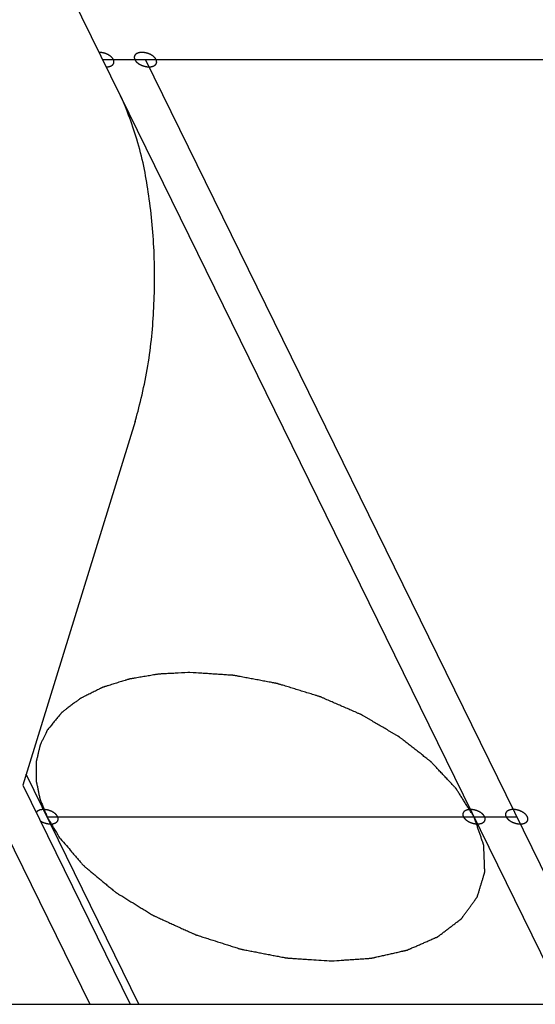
# Model space of a CAD drawing. Header units: millimetres. Extents: x -78 to 141, y 20 to 129.
# Tile 81 of 114: x 102.05 to 105.56, y 73.49 to 80.19. Entities that reach past the tile are written whole.
import ezdxf

# ---------------------------------------------------------------- set-up
doc = ezdxf.new("R2010")
doc.units = ezdxf.units.MM
doc.header["$LTSCALE"] = 16.335
doc.layers.get('0').update_dxf_attribs({"linetype": 'CONTINUOUS'})
doc.layers.add('02___PRT_ALL_AXES', color=7, linetype='CONTINUOUS')

msp = doc.modelspace()

# ---------------------------------------------------------------- linework, layer by layer
at = {"color": 7, "linetype": 'Continuous'}
for p, q in [((102.7334, 79.6727), (101.2899, 82.6143)), ((102.6131, 79.9179), (106.9258, 79.9179)), ((105.9829, 73.6431), (102.9037, 79.9179)), ((105.7652, 73.4945), (102.7334, 79.6727)), ((102.8328, 77.4565), (102.0691, 74.9853)), ((100.6526, 77.3091), (102.5245, 73.4945)), ((102.8594, 73.4945), (102.0918, 75.0588)), ((102.2335, 74.77), (105.4299, 74.77)), ((101.0422, 73.4945), (107.4349, 73.4945))]:
    msp.add_line(p, q, dxfattribs=at)
for points, knots in [([(102.6858, 79.9179), (102.6857, 79.9179), (102.683, 79.9222), (102.6815, 79.9246), (102.6805, 79.9262), (102.6798, 79.9275), (102.6786, 79.9285), (102.6772, 79.9301), (102.6754, 79.9319), (102.6736, 79.9339), (102.6722, 79.9354), (102.6711, 79.9366), (102.6698, 79.9376), (102.668, 79.939), (102.6657, 79.9408), (102.6635, 79.9425), (102.6617, 79.9439), (102.6603, 79.9451), (102.6587, 79.9459), (102.6566, 79.9472), (102.6539, 79.9487), (102.6512, 79.9503), (102.6491, 79.9516), (102.6475, 79.9526), (102.6457, 79.9533), (102.6434, 79.9543), (102.6405, 79.9555), (102.6376, 79.9568), (102.6353, 79.9578), (102.6336, 79.9587), (102.6317, 79.9591), (102.6293, 79.9599), (102.6262, 79.9608), (102.6231, 79.9618), (102.6207, 79.9625), (102.6189, 79.9632), (102.617, 79.9634), (102.6145, 79.9639), (102.6114, 79.9645), (102.6083, 79.9651), (102.6058, 79.9655), (102.6039, 79.966), (102.6021, 79.966), (102.5995, 79.9662), (102.5958, 79.9664), (102.5892, 79.9669), (102.5891, 79.9669)], [0, 0, 0, 0, 0.00178862, 0.00268292, 0.00313008, 0.00357723, 0.00407486, 0.0045725, 0.00556776, 0.00656303, 0.00706066, 0.0075583, 0.00810164, 0.00864499, 0.00973169, 0.01081838, 0.01136173, 0.01190508, 0.01249491, 0.01308474, 0.0142644, 0.01544405, 0.01603388, 0.01662371, 0.01722604, 0.01782837, 0.01903302, 0.02023767, 0.02084, 0.02144232, 0.02205221, 0.0226621, 0.02388189, 0.02510167, 0.02571156, 0.02632145, 0.02692335, 0.02752524, 0.02872902, 0.0299328, 0.03053469, 0.03113658, 0.03172556, 0.03231453, 0.03349248, 0.03584838, 0.03584838, 0.03584838, 0.03584838]), ([(102.9764, 79.9179), (102.9763, 79.9179), (102.9736, 79.9222), (102.9721, 79.9246), (102.971, 79.9262), (102.9703, 79.9275), (102.9692, 79.9285), (102.9678, 79.9301), (102.966, 79.9319), (102.9642, 79.9339), (102.9628, 79.9354), (102.9617, 79.9366), (102.9603, 79.9376), (102.9586, 79.939), (102.9563, 79.9408), (102.9541, 79.9425), (102.9522, 79.9439), (102.9509, 79.9451), (102.9493, 79.9459), (102.9472, 79.9472), (102.9445, 79.9487), (102.9418, 79.9503), (102.9397, 79.9516), (102.9381, 79.9526), (102.9363, 79.9533), (102.934, 79.9543), (102.9311, 79.9555), (102.9282, 79.9568), (102.9259, 79.9578), (102.9241, 79.9587), (102.9223, 79.9591), (102.9198, 79.9599), (102.9168, 79.9608), (102.9137, 79.9618), (102.9113, 79.9625), (102.9094, 79.9632), (102.9075, 79.9634), (102.9051, 79.9639), (102.902, 79.9645), (102.8988, 79.9651), (102.8964, 79.9655), (102.8945, 79.966), (102.8926, 79.966), (102.8902, 79.9662), (102.8871, 79.9664), (102.884, 79.9666), (102.8815, 79.9667), (102.8797, 79.9669), (102.8779, 79.9667), (102.8757, 79.9666), (102.8728, 79.9664), (102.87, 79.9662), (102.8677, 79.966), (102.866, 79.966), (102.8645, 79.9656), (102.8624, 79.9651), (102.8599, 79.9646), (102.8573, 79.964), (102.8553, 79.9635), (102.8538, 79.9633), (102.8525, 79.9626), (102.8508, 79.9619), (102.8486, 79.9609), (102.8465, 79.96), (102.8448, 79.9592), (102.8435, 79.9588), (102.8425, 79.9579), (102.8411, 79.9569), (102.8394, 79.9556), (102.8377, 79.9543), (102.8364, 79.9533), (102.8353, 79.9526), (102.8347, 79.9516), (102.8338, 79.9504), (102.8327, 79.9488), (102.8315, 79.9473), (102.8307, 79.946), (102.8299, 79.9452), (102.8297, 79.9441), (102.8292, 79.9427), (102.8287, 79.9409), (102.8281, 79.9392), (102.8277, 79.9377), (102.8273, 79.9367), (102.8275, 79.9355), (102.8275, 79.934), (102.8276, 79.9321), (102.8276, 79.9302), (102.8277, 79.9287), (102.8277, 79.9275), (102.8282, 79.9263), (102.8287, 79.9247), (102.8296, 79.9222), (102.831, 79.9179), (102.8311, 79.9179)], [0, 0, 0, 0, 0.00178862, 0.00268292, 0.00313008, 0.00357723, 0.00407486, 0.0045725, 0.00556776, 0.00656303, 0.00706066, 0.0075583, 0.00810164, 0.00864499, 0.00973169, 0.01081838, 0.01136173, 0.01190508, 0.01249491, 0.01308474, 0.0142644, 0.01544405, 0.01603388, 0.01662371, 0.01722604, 0.01782837, 0.01903302, 0.02023767, 0.02084, 0.02144232, 0.02205221, 0.0226621, 0.02388189, 0.02510167, 0.02571156, 0.02632145, 0.02692335, 0.02752524, 0.02872902, 0.0299328, 0.03053469, 0.03113658, 0.03172556, 0.03231453, 0.03349248, 0.03467043, 0.03525941, 0.03584838, 0.03639056, 0.03693274, 0.03801709, 0.03910144, 0.03964362, 0.0401858, 0.04068205, 0.0411783, 0.0421708, 0.04316329, 0.04365954, 0.04415579, 0.04460152, 0.04504725, 0.04593871, 0.04683018, 0.04727591, 0.04772164, 0.04812629, 0.04853094, 0.04934024, 0.05014954, 0.05055419, 0.05095884, 0.05132092, 0.05168301, 0.05240718, 0.05313135, 0.05349343, 0.05385552, 0.05420471, 0.0545539, 0.05525228, 0.05595067, 0.05629986, 0.05664905, 0.05701186, 0.05737466, 0.05810028, 0.0588259, 0.0591887, 0.05955151, 0.0599574, 0.0603633, 0.06117508, 0.06279866, 0.06279866, 0.06279866, 0.06279866]), ([(102.6372, 79.8688), (102.6373, 79.8688), (102.6434, 79.8693), (102.6468, 79.8695), (102.6491, 79.8697), (102.6508, 79.8697), (102.6524, 79.8701), (102.6544, 79.8706), (102.6569, 79.8711), (102.6595, 79.8717), (102.6615, 79.8722), (102.663, 79.8724), (102.6643, 79.8731), (102.6661, 79.8738), (102.6682, 79.8748), (102.6704, 79.8757), (102.6721, 79.8765), (102.6734, 79.8769), (102.6744, 79.8778), (102.6758, 79.8788), (102.6774, 79.8801), (102.6792, 79.8814), (102.6805, 79.8824), (102.6816, 79.8831), (102.6822, 79.8841), (102.6831, 79.8853), (102.6842, 79.8869), (102.6853, 79.8884), (102.6862, 79.8897), (102.687, 79.8905), (102.6872, 79.8916), (102.6876, 79.893), (102.6882, 79.8948), (102.6887, 79.8965), (102.6891, 79.898), (102.6896, 79.899), (102.6894, 79.9002), (102.6894, 79.9017), (102.6893, 79.9036), (102.6892, 79.9055), (102.6891, 79.907), (102.6892, 79.9082), (102.6887, 79.9094), (102.6881, 79.911), (102.6873, 79.9134), (102.6858, 79.9178), (102.6858, 79.9179)], [0, 0, 0, 0, 0.00216871, 0.00325306, 0.00379524, 0.00433741, 0.00483366, 0.00532991, 0.00632241, 0.00731491, 0.00781116, 0.00830741, 0.00875314, 0.00919887, 0.01009033, 0.01098179, 0.01142752, 0.01187325, 0.0122779, 0.01268255, 0.01349185, 0.01430115, 0.0147058, 0.01511046, 0.01547254, 0.01583463, 0.0165588, 0.01728297, 0.01764505, 0.01800714, 0.01835633, 0.01870552, 0.0194039, 0.02010228, 0.02045148, 0.02080067, 0.02116347, 0.02152628, 0.0222519, 0.02297751, 0.02334032, 0.02370313, 0.02410902, 0.02451492, 0.0253267, 0.02695027, 0.02695027, 0.02695027, 0.02695027]), ([(102.8311, 79.9179), (102.8311, 79.9178), (102.8338, 79.9135), (102.8353, 79.9111), (102.8364, 79.9095), (102.8371, 79.9082), (102.8382, 79.9072), (102.8396, 79.9056), (102.8414, 79.9038), (102.8432, 79.9018), (102.8447, 79.9003), (102.8457, 79.8991), (102.8471, 79.8981), (102.8489, 79.8967), (102.8511, 79.8949), (102.8534, 79.8932), (102.8552, 79.8918), (102.8565, 79.8906), (102.8581, 79.8898), (102.8603, 79.8885), (102.8629, 79.887), (102.8656, 79.8854), (102.8678, 79.8841), (102.8693, 79.8831), (102.8711, 79.8824), (102.8734, 79.8814), (102.8763, 79.8802), (102.8792, 79.8789), (102.8816, 79.8779), (102.8833, 79.877), (102.8851, 79.8766), (102.8876, 79.8758), (102.8907, 79.8749), (102.8937, 79.8739), (102.8962, 79.8732), (102.898, 79.8725), (102.8999, 79.8723), (102.9024, 79.8718), (102.9055, 79.8712), (102.9086, 79.8706), (102.9111, 79.8702), (102.9129, 79.8697), (102.9148, 79.8697), (102.9173, 79.8695), (102.9204, 79.8693), (102.9234, 79.8691), (102.9259, 79.869), (102.9277, 79.8688), (102.9295, 79.869), (102.9318, 79.8691), (102.9346, 79.8693), (102.9374, 79.8695), (102.9397, 79.8697), (102.9414, 79.8697), (102.9429, 79.8701), (102.945, 79.8706), (102.9475, 79.8711), (102.9501, 79.8717), (102.9521, 79.8722), (102.9536, 79.8724), (102.9549, 79.8731), (102.9567, 79.8738), (102.9588, 79.8748), (102.961, 79.8757), (102.9627, 79.8765), (102.964, 79.8769), (102.965, 79.8778), (102.9663, 79.8788), (102.968, 79.8801), (102.9697, 79.8814), (102.9711, 79.8824), (102.9721, 79.8831), (102.9727, 79.8841), (102.9737, 79.8853), (102.9748, 79.8869), (102.9759, 79.8884), (102.9768, 79.8897), (102.9776, 79.8905), (102.9778, 79.8916), (102.9782, 79.893), (102.9787, 79.8948), (102.9793, 79.8965), (102.9797, 79.898), (102.9801, 79.899), (102.98, 79.9002), (102.9799, 79.9017), (102.9798, 79.9036), (102.9798, 79.9055), (102.9797, 79.907), (102.9798, 79.9082), (102.9792, 79.9094), (102.9787, 79.911), (102.9779, 79.9135), (102.9764, 79.9178), (102.9764, 79.9179)], [0, 0, 0, 0, 0.00178862, 0.00268292, 0.00313008, 0.00357723, 0.00407486, 0.0045725, 0.00556776, 0.00656303, 0.00706066, 0.0075583, 0.00810164, 0.00864499, 0.00973169, 0.01081838, 0.01136173, 0.01190508, 0.01249491, 0.01308474, 0.0142644, 0.01544405, 0.01603388, 0.01662371, 0.01722604, 0.01782837, 0.01903302, 0.02023767, 0.02084, 0.02144232, 0.02205221, 0.0226621, 0.02388189, 0.02510167, 0.02571156, 0.02632145, 0.02692335, 0.02752524, 0.02872902, 0.0299328, 0.03053469, 0.03113658, 0.03172556, 0.03231453, 0.03349248, 0.03467043, 0.03525941, 0.03584838, 0.03639056, 0.03693274, 0.03801709, 0.03910144, 0.03964362, 0.0401858, 0.04068205, 0.0411783, 0.0421708, 0.04316329, 0.04365954, 0.04415579, 0.04460152, 0.04504725, 0.04593871, 0.04683018, 0.04727591, 0.04772164, 0.04812629, 0.04853094, 0.04934024, 0.05014954, 0.05055419, 0.05095884, 0.05132092, 0.05168301, 0.05240718, 0.05313135, 0.05349343, 0.05385552, 0.05420471, 0.0545539, 0.05525228, 0.05595067, 0.05629986, 0.05664905, 0.05701186, 0.05737466, 0.05810028, 0.0588259, 0.0591887, 0.05955151, 0.0599574, 0.0603633, 0.06117508, 0.06279865, 0.06279865, 0.06279865, 0.06279865]), ([(102.8328, 77.4565), (102.8583, 77.5392), (102.9295, 77.8371), (102.9646, 78.2053), (102.9698, 78.6143), (102.9293, 79.0113), (102.8646, 79.3475), (102.7667, 79.605), (102.7334, 79.6727)], [0, 0, 0, 0, 0.1149688, 0.2412535, 0.3717649, 0.4989786, 0.6157081, 0.7159372, 0.7159372, 0.7159372, 0.7159372]), ([(103.2052, 75.7505), (103.1946, 75.75), (103.1353, 75.7469), (103.093, 75.7447), (103.0662, 75.7433), (103.0464, 75.7423), (103.0298, 75.7414), (103.0166, 75.7407), (103.0083, 75.7403), (103.0017, 75.74), (102.9975, 75.7397), (102.9942, 75.7396), (102.991, 75.7392), (102.9856, 75.7382), (102.9777, 75.7369), (102.9652, 75.7348), (102.9495, 75.7321), (102.9244, 75.7279), (102.8931, 75.7226), (102.8617, 75.7173), (102.8398, 75.7136), (102.8273, 75.7115), (102.8179, 75.7099), (102.8085, 75.7083), (102.8014, 75.7071), (102.7967, 75.7063), (102.7944, 75.706), (102.7921, 75.7055), (102.7893, 75.7046), (102.7858, 75.7035), (102.7802, 75.7017), (102.7731, 75.6996), (102.7619, 75.6961), (102.7479, 75.6917), (102.7311, 75.6865), (102.7142, 75.6812), (102.6974, 75.676), (102.6806, 75.6708), (102.6637, 75.6655), (102.6497, 75.6612), (102.6385, 75.6577), (102.6315, 75.6555), (102.6258, 75.6537), (102.6216, 75.6524), (102.6181, 75.6513), (102.6153, 75.6504), (102.6132, 75.6499), (102.6114, 75.6489), (102.609, 75.6477), (102.606, 75.6462), (102.6024, 75.6444), (102.5975, 75.642), (102.5915, 75.639), (102.5819, 75.6342), (102.5698, 75.6283), (102.5554, 75.6211), (102.5409, 75.6139), (102.5264, 75.6067), (102.512, 75.5995), (102.4975, 75.5924), (102.4854, 75.5864), (102.4758, 75.5816), (102.4698, 75.5786), (102.4649, 75.5762), (102.4619, 75.5747), (102.4598, 75.5737), (102.4587, 75.5731), (102.4577, 75.5723), (102.4565, 75.5714), (102.4535, 75.5691), (102.4491, 75.5658), (102.4432, 75.5613), (102.4374, 75.5568), (102.4295, 75.5508), (102.4158, 75.5404), (102.3962, 75.5255), (102.3766, 75.5105), (102.3629, 75.5001), (102.3551, 75.4941), (102.3492, 75.4897), (102.3433, 75.4852), (102.3389, 75.4818), (102.336, 75.4796), (102.3347, 75.4786), (102.3337, 75.4779), (102.3329, 75.4771), (102.3317, 75.4755), (102.3298, 75.4732), (102.3268, 75.4696), (102.3231, 75.4652), (102.3171, 75.458), (102.3097, 75.449), (102.3008, 75.4383), (102.2887, 75.4237), (102.27, 75.4011), (102.2416, 75.3669), (102.2382, 75.3628)], [0, 0, 0, 0, 0.0252156, 0.0378234, 0.0441273, 0.0504312, 0.0567351, 0.059887, 0.063039, 0.0646149, 0.0661909, 0.0669789, 0.0677442, 0.0692556, 0.0722784, 0.0753012, 0.0813467, 0.0873923, 0.0994834, 0.1115745, 0.1176201, 0.1206429, 0.1236657, 0.1266884, 0.1297112, 0.1304669, 0.1312226, 0.1319578, 0.1326564, 0.1340535, 0.1354506, 0.1382448, 0.1410391, 0.1466275, 0.152216, 0.1578044, 0.1633929, 0.1689813, 0.1745698, 0.1801583, 0.1829525, 0.1857467, 0.1871438, 0.1885409, 0.1899381, 0.1906366, 0.1913352, 0.1919751, 0.1926149, 0.1938947, 0.1951744, 0.1964542, 0.1990137, 0.2015732, 0.2066922, 0.2118112, 0.2169303, 0.2220493, 0.2271683, 0.2322873, 0.2374063, 0.2399659, 0.2425254, 0.2438051, 0.2450849, 0.2457247, 0.2460344, 0.2463272, 0.2469127, 0.2474982, 0.2498402, 0.2521822, 0.2545242, 0.2568662, 0.2615502, 0.2709182, 0.2802862, 0.2849702, 0.2873122, 0.2896542, 0.2919962, 0.2943382, 0.2949237, 0.2955092, 0.295802, 0.2960827, 0.2966371, 0.2977459, 0.2988548, 0.3010725, 0.3032901, 0.3077255, 0.3121608, 0.3165961, 0.3254668, 0.3432082, 0.3432082, 0.3432082, 0.3432082]), ([(104.1676, 73.7895), (104.1992, 73.7916), (104.2225, 73.7932), (104.2704, 73.7965), (104.304, 73.7988), (104.3326, 73.8007), (104.3553, 73.8023), (104.3724, 73.8035), (104.3895, 73.8046), (104.4037, 73.8056), (104.415, 73.8064), (104.4236, 73.807), (104.4307, 73.8075), (104.4357, 73.8078), (104.4385, 73.808), (104.4406, 73.808), (104.4426, 73.8086), (104.4451, 73.8091), (104.4496, 73.8102), (104.4559, 73.8116), (104.4635, 73.8133), (104.4737, 73.8156), (104.4865, 73.8185), (104.5017, 73.822), (104.517, 73.8254), (104.5374, 73.83), (104.5628, 73.8358), (104.5883, 73.8416), (104.6086, 73.8462), (104.6239, 73.8496), (104.6391, 73.8531), (104.6519, 73.856), (104.6621, 73.8583), (104.6684, 73.8597), (104.6735, 73.8609), (104.6773, 73.8617), (104.6805, 73.8624), (104.683, 73.863), (104.6849, 73.8633), (104.6866, 73.8642), (104.6887, 73.8651), (104.6914, 73.8663), (104.6946, 73.8677), (104.6989, 73.8695), (104.7043, 73.8719), (104.7129, 73.8756), (104.7236, 73.8803), (104.7365, 73.8859), (104.7494, 73.8915), (104.7666, 73.899), (104.7881, 73.9084), (104.8096, 73.9177), (104.8268, 73.9252), (104.8397, 73.9308), (104.8526, 73.9364), (104.8633, 73.9411), (104.8719, 73.9449), (104.8773, 73.9472), (104.8816, 73.9491), (104.8848, 73.9505), (104.8875, 73.9517), (104.8894, 73.9525), (104.8904, 73.953), (104.8912, 73.9532), (104.8919, 73.9538), (104.8927, 73.9544), (104.8942, 73.9555), (104.8963, 73.9571), (104.8989, 73.9591), (104.9023, 73.9616), (104.9065, 73.9649), (104.9133, 73.97), (104.9218, 73.9764), (104.9319, 73.9841), (104.9421, 73.9918), (104.9557, 74.0021), (104.9726, 74.015), (104.9896, 74.0278), (105.0032, 74.0381), (105.0133, 74.0458), (105.0235, 74.0535), (105.032, 74.0599), (105.0388, 74.0651), (105.043, 74.0683), (105.0464, 74.0709), (105.0489, 74.0728), (105.0511, 74.0744), (105.0526, 74.0755), (105.0534, 74.0762), (105.0541, 74.0766), (105.0544, 74.0772), (105.055, 74.078), (105.056, 74.0794), (105.0574, 74.0813), (105.0591, 74.0836), (105.0613, 74.0867), (105.0641, 74.0905), (105.0686, 74.0967), (105.0742, 74.1044), (105.0809, 74.1136), (105.0876, 74.1229), (105.0965, 74.1352), (105.1077, 74.1506), (105.1189, 74.166), (105.1279, 74.1783), (105.1346, 74.1876), (105.1413, 74.1968), (105.1469, 74.2045), (105.1514, 74.2107), (105.1542, 74.2145), (105.1564, 74.2176), (105.1581, 74.2199), (105.1595, 74.2218), (105.1605, 74.2232), (105.161, 74.224), (105.1615, 74.2245), (105.1616, 74.2252), (105.1619, 74.2261), (105.1624, 74.2276), (105.163, 74.2298), (105.1638, 74.2324), (105.1649, 74.2359), (105.1662, 74.2403), (105.1684, 74.2474), (105.1711, 74.2562), (105.1743, 74.2667), (105.1775, 74.2772), (105.1817, 74.2913), (105.1871, 74.3089), (105.1924, 74.3264), (105.1967, 74.3405), (105.1999, 74.351), (105.2031, 74.3616), (105.2057, 74.3703), (105.2079, 74.3774), (105.2092, 74.3818), (105.2103, 74.3853), (105.2111, 74.3879), (105.2117, 74.3901), (105.2122, 74.3916), (105.2125, 74.3925), (105.2127, 74.3932), (105.2126, 74.3939), (105.2126, 74.3949), (105.2125, 74.3965), (105.2125, 74.3989), (105.2124, 74.4018), (105.2122, 74.4056), (105.212, 74.4103), (105.2117, 74.418), (105.2114, 74.4275), (105.211, 74.4389), (105.2105, 74.4504), (105.2099, 74.4656), (105.2092, 74.4847), (105.2085, 74.5038), (105.2079, 74.519), (105.2075, 74.5304), (105.2071, 74.5419), (105.2067, 74.5514), (105.2064, 74.559), (105.2062, 74.5638), (105.2061, 74.5676), (105.206, 74.5705), (105.2059, 74.5729), (105.2058, 74.5745), (105.2058, 74.5755), (105.2058, 74.5762), (105.2055, 74.5769), (105.2052, 74.578), (105.2046, 74.5797), (105.2037, 74.5822), (105.2027, 74.5853), (105.2013, 74.5893), (105.1995, 74.5944), (105.1968, 74.6024), (105.1933, 74.6125), (105.1892, 74.6246), (105.185, 74.6368), (105.1795, 74.6529), (105.1726, 74.6731), (105.1656, 74.6933), (105.1601, 74.7094), (105.1559, 74.7215), (105.1518, 74.7337), (105.1483, 74.7438), (105.1456, 74.7518), (105.1438, 74.7569), (105.1424, 74.7609), (105.1414, 74.7639), (105.1405, 74.7665), (105.1399, 74.7682), (105.1396, 74.7692), (105.1394, 74.7701), (105.1388, 74.7707), (105.1382, 74.7717), (105.1371, 74.7735), (105.1355, 74.776), (105.1337, 74.7789), (105.1311, 74.7829), (105.128, 74.7879), (105.1229, 74.7958), (105.1166, 74.8057), (105.109, 74.8176), (105.1015, 74.8295), (105.0914, 74.8454), (105.0788, 74.8652), (105.0661, 74.8851), (105.0561, 74.9009), (105.0485, 74.9128), (105.0409, 74.9247), (105.0346, 74.9347), (105.0296, 74.9426), (105.0264, 74.9476), (105.0239, 74.9515), (105.022, 74.9545), (105.0204, 74.957), (105.0191, 74.959), (105.0182, 74.9606), (105.0168, 74.9619), (105.0151, 74.9638), (105.0128, 74.9662), (105.0101, 74.969), (105.0066, 74.9729), (105.0021, 74.9776), (104.9949, 74.9853), (104.986, 74.9948), (104.9752, 75.0063), (104.9645, 75.0177), (104.9502, 75.033), (104.9323, 75.0521), (104.9108, 75.075), (104.8929, 75.094), (104.8786, 75.1093), (104.8696, 75.1188), (104.8624, 75.1265), (104.8571, 75.1322), (104.8526, 75.137), (104.8495, 75.1403), (104.8477, 75.1422), (104.8464, 75.1438), (104.8446, 75.145), (104.8424, 75.1467), (104.8385, 75.1498), (104.8328, 75.1542), (104.8261, 75.1595), (104.8171, 75.1665), (104.8058, 75.1753), (104.7923, 75.1859), (104.7788, 75.1965), (104.7608, 75.2105), (104.7383, 75.2281), (104.7113, 75.2493), (104.6888, 75.2669), (104.6708, 75.2809), (104.6596, 75.2897), (104.6506, 75.2968), (104.6438, 75.3021), (104.6382, 75.3065), (104.6342, 75.3096), (104.632, 75.3113), (104.6303, 75.3127), (104.6283, 75.3138), (104.6256, 75.3154), (104.6209, 75.3181), (104.6143, 75.322), (104.6062, 75.3268), (104.5955, 75.333), (104.5822, 75.3409), (104.5608, 75.3534), (104.534, 75.3691), (104.5019, 75.388), (104.4698, 75.4068), (104.4431, 75.4225), (104.4217, 75.4351), (104.4083, 75.4429), (104.3976, 75.4492), (104.3896, 75.4539), (104.3829, 75.4578), (104.3782, 75.4606), (104.3755, 75.4622), (104.3736, 75.4634), (104.3714, 75.4643), (104.3685, 75.4656), (104.3634, 75.4678), (104.3561, 75.4709), (104.3474, 75.4747), (104.3358, 75.4798), (104.3213, 75.4861), (104.2981, 75.4962), (104.269, 75.5089), (104.2342, 75.5241), (104.1993, 75.5393), (104.1703, 75.5519), (104.1471, 75.562), (104.1326, 75.5684), (104.1209, 75.5734), (104.1122, 75.5772), (104.105, 75.5804), (104.0999, 75.5826), (104.097, 75.5838), (104.0948, 75.5849), (104.0925, 75.5855), (104.0895, 75.5865), (104.0841, 75.5881), (104.0764, 75.5905), (104.0672, 75.5933), (104.055, 75.5971), (104.0396, 75.6018), (104.0151, 75.6093), (103.9845, 75.6187), (103.9477, 75.63), (103.9109, 75.6413), (103.8802, 75.6508), (103.8557, 75.6583), (103.8404, 75.663), (103.8281, 75.6668), (103.8189, 75.6696), (103.8113, 75.6719), (103.8059, 75.6736), (103.8028, 75.6745), (103.8006, 75.6753), (103.7982, 75.6757), (103.7951, 75.6763), (103.7896, 75.6773), (103.7819, 75.6787), (103.7725, 75.6805), (103.7601, 75.6828), (103.7445, 75.6857), (103.7197, 75.6904), (103.6886, 75.6962), (103.6512, 75.7032), (103.6139, 75.7102), (103.5828, 75.716), (103.5579, 75.7207), (103.5424, 75.7236), (103.5299, 75.726), (103.5206, 75.7277), (103.5128, 75.7292), (103.5074, 75.7302), (103.5042, 75.7307), (103.5019, 75.7313), (103.4996, 75.7313), (103.4965, 75.7316), (103.4911, 75.7319), (103.4834, 75.7324), (103.4741, 75.733), (103.4617, 75.7338), (103.4463, 75.7348), (103.4216, 75.7364), (103.3907, 75.7385), (103.3534, 75.7409), (103.317, 75.7433), (103.2642, 75.7467), (103.2425, 75.7481), (103.2052, 75.7505)], [0, 0, 0, 0, 0.021687, 0.032531, 0.043374, 0.054218, 0.059639, 0.065061, 0.070483, 0.075905, 0.078616, 0.081327, 0.084037, 0.085393, 0.086071, 0.086748, 0.087369, 0.087989, 0.08923, 0.091711, 0.094192, 0.096673, 0.101636, 0.106598, 0.111561, 0.116523, 0.126448, 0.136373, 0.141336, 0.146298, 0.151261, 0.156223, 0.158704, 0.161186, 0.162426, 0.163667, 0.164908, 0.165528, 0.166148, 0.166705, 0.167263, 0.168377, 0.169491, 0.170606, 0.172834, 0.175063, 0.17952, 0.183977, 0.188435, 0.192892, 0.201807, 0.210721, 0.215179, 0.219636, 0.224093, 0.22855, 0.230779, 0.233008, 0.234122, 0.235236, 0.236351, 0.236908, 0.237186, 0.237465, 0.237718, 0.237971, 0.238477, 0.239488, 0.2405, 0.241512, 0.243535, 0.245558, 0.249605, 0.253651, 0.257698, 0.261744, 0.269837, 0.27793, 0.281977, 0.286023, 0.29007, 0.294116, 0.296139, 0.298163, 0.299174, 0.300186, 0.301197, 0.301703, 0.301956, 0.302209, 0.302435, 0.302662, 0.303114, 0.30402, 0.304925, 0.30583, 0.30764, 0.309451, 0.313072, 0.316693, 0.320313, 0.323934, 0.331176, 0.338418, 0.342038, 0.345659, 0.34928, 0.352901, 0.354711, 0.356522, 0.357427, 0.358332, 0.359238, 0.35969, 0.359916, 0.360143, 0.360361, 0.360579, 0.361016, 0.361889, 0.362762, 0.363635, 0.365381, 0.367127, 0.370618, 0.37411, 0.377602, 0.381094, 0.388078, 0.395062, 0.398554, 0.402046, 0.405538, 0.40903, 0.410775, 0.412521, 0.413394, 0.414267, 0.41514, 0.415577, 0.415795, 0.416013, 0.41624, 0.416467, 0.41692, 0.417827, 0.418734, 0.419641, 0.421455, 0.423269, 0.426898, 0.430526, 0.434154, 0.437782, 0.445038, 0.452294, 0.455922, 0.45955, 0.463178, 0.466806, 0.46862, 0.470435, 0.471342, 0.472249, 0.473156, 0.473609, 0.473836, 0.474063, 0.474316, 0.47457, 0.475077, 0.476092, 0.477107, 0.478122, 0.480151, 0.48218, 0.486239, 0.490298, 0.494357, 0.498416, 0.506534, 0.514652, 0.518711, 0.52277, 0.526829, 0.530888, 0.532917, 0.534947, 0.535961, 0.536976, 0.537991, 0.538498, 0.538752, 0.539005, 0.539285, 0.539564, 0.540123, 0.541241, 0.542359, 0.543477, 0.545713, 0.547949, 0.55242, 0.556892, 0.561363, 0.565835, 0.574778, 0.583721, 0.588192, 0.592664, 0.597135, 0.601607, 0.603843, 0.606079, 0.607196, 0.608314, 0.609432, 0.609991, 0.61055, 0.611172, 0.611794, 0.613038, 0.614282, 0.615526, 0.618015, 0.620503, 0.625479, 0.630455, 0.635432, 0.640408, 0.650361, 0.660313, 0.670266, 0.675242, 0.680219, 0.682707, 0.685195, 0.687683, 0.688927, 0.689549, 0.690171, 0.690851, 0.69153, 0.692888, 0.695605, 0.698322, 0.701038, 0.706472, 0.711905, 0.717339, 0.722772, 0.733639, 0.744506, 0.755373, 0.760807, 0.76624, 0.768957, 0.771674, 0.77439, 0.775749, 0.776428, 0.777107, 0.777844, 0.778582, 0.780056, 0.783005, 0.785954, 0.788904, 0.794802, 0.8007, 0.812497, 0.824293, 0.83609, 0.847887, 0.853785, 0.859683, 0.862632, 0.865581, 0.868531, 0.870005, 0.870742, 0.87148, 0.872233, 0.872986, 0.874491, 0.877503, 0.880515, 0.883526, 0.889549, 0.895573, 0.907619, 0.919666, 0.931712, 0.943759, 0.949782, 0.955805, 0.958817, 0.961829, 0.96484, 0.966346, 0.967099, 0.967852, 0.968614, 0.969377, 0.970901, 0.973951, 0.977, 0.98005, 0.986149, 0.992248, 1.004445, 1.016643, 1.028841, 1.041039, 1.047138, 1.053237, 1.056286, 1.059336, 1.062385, 1.06391, 1.064672, 1.065435, 1.066187, 1.066939, 1.068444, 1.071453, 1.074463, 1.077472, 1.083491, 1.08951, 1.101548, 1.113586, 1.125624, 1.137661, 1.14368, 1.149699, 1.152709, 1.155718, 1.158728, 1.160232, 1.160985, 1.161737, 1.162473, 1.16321, 1.164682, 1.167627, 1.170572, 1.173517, 1.179406, 1.185296, 1.197076, 1.208855, 1.220635, 1.232414, 1.255973, 1.255973, 1.255973, 1.255973]), ([(102.2382, 75.3628), (102.2368, 75.3599), (102.2209, 75.3275), (102.2109, 75.307), (102.2043, 75.2935), (102.1994, 75.2837), (102.1954, 75.2754), (102.1922, 75.2688), (102.1902, 75.2647), (102.1885, 75.2614), (102.1875, 75.2594), (102.1867, 75.2577), (102.1862, 75.2559), (102.1855, 75.2527), (102.1844, 75.2482), (102.1827, 75.2409), (102.1806, 75.2318), (102.1772, 75.2172), (102.173, 75.1989), (102.1687, 75.1806), (102.1653, 75.166), (102.1632, 75.1569), (102.1615, 75.1496), (102.1605, 75.145), (102.1597, 75.1419), (102.1594, 75.14), (102.1594, 75.1381), (102.1594, 75.1357), (102.1594, 75.1318), (102.1594, 75.127), (102.1594, 75.1193), (102.1593, 75.1097), (102.1593, 75.0981), (102.1593, 75.0865), (102.1593, 75.075), (102.1592, 75.0634), (102.1592, 75.0519), (102.1592, 75.0422), (102.1592, 75.0345), (102.1592, 75.0287), (102.1592, 75.0239), (102.1591, 75.0205), (102.1592, 75.0186), (102.1591, 75.0171), (102.1595, 75.0157), (102.1599, 75.0137), (102.1606, 75.0102), (102.1616, 75.0052), (102.1629, 74.9992), (102.1645, 74.9912), (102.1666, 74.9813), (102.1691, 74.9693), (102.1716, 74.9573), (102.1741, 74.9454), (102.1766, 74.9334), (102.1791, 74.9214), (102.1811, 74.9114), (102.1828, 74.9035), (102.1838, 74.8985), (102.1847, 74.8945), (102.1852, 74.892), (102.1856, 74.89), (102.1863, 74.888), (102.1878, 74.8844), (102.1898, 74.8794), (102.1932, 74.8713), (102.1973, 74.8611), (102.2039, 74.8449), (102.2122, 74.8246), (102.2204, 74.8043), (102.2262, 74.7901), (102.2295, 74.782), (102.232, 74.776), (102.2345, 74.7699), (102.2364, 74.7653), (102.2376, 74.7623), (102.2382, 74.7607), (102.2389, 74.7592), (102.2402, 74.7571), (102.2418, 74.7545), (102.2443, 74.7504), (102.2475, 74.7452), (102.2525, 74.7369), (102.2588, 74.7265), (102.2664, 74.7141), (102.2766, 74.6972), (102.2925, 74.6711), (102.3164, 74.6317), (102.3194, 74.6268)], [0, 0, 0, 0, 0.0139689, 0.0209534, 0.0244456, 0.0279379, 0.0314301, 0.0331762, 0.0349223, 0.0357954, 0.0366684, 0.037105, 0.0375449, 0.0384358, 0.0402175, 0.0419992, 0.0455627, 0.0491262, 0.0562531, 0.06338, 0.0669435, 0.0705069, 0.0722887, 0.0740704, 0.0749613, 0.0754084, 0.0758664, 0.0767826, 0.0776988, 0.0795312, 0.0813635, 0.0850283, 0.088693, 0.0923577, 0.0960225, 0.0996872, 0.1033519, 0.1070167, 0.108849, 0.1106814, 0.1125138, 0.11343, 0.113888, 0.1143461, 0.1148305, 0.1153149, 0.1162836, 0.1182212, 0.1201587, 0.1220962, 0.1259712, 0.1298462, 0.1337212, 0.1375962, 0.1414713, 0.1453463, 0.1492213, 0.1511588, 0.1530963, 0.1540651, 0.1550338, 0.1555182, 0.1560249, 0.157066, 0.1591483, 0.1612306, 0.1653952, 0.1695598, 0.177889, 0.1862182, 0.1903828, 0.1924651, 0.1945474, 0.1966297, 0.198712, 0.1992325, 0.1997531, 0.2002912, 0.2008691, 0.2020249, 0.2031807, 0.2054923, 0.2078038, 0.2124269, 0.2170501, 0.2216732, 0.2309194, 0.2494119, 0.2494119, 0.2494119, 0.2494119]), ([(102.3062, 74.77), (102.3061, 74.7701), (102.3033, 74.7744), (102.3017, 74.7769), (102.3002, 74.7793), (102.2993, 74.7805), (102.2981, 74.7817), (102.2966, 74.7832), (102.2942, 74.7857), (102.2921, 74.7878), (102.2904, 74.7897), (102.289, 74.7908), (102.2864, 74.7927), (102.2834, 74.7949), (102.2808, 74.7969), (102.2793, 74.798), (102.2782, 74.7989), (102.2768, 74.7995), (102.2751, 74.8005), (102.2721, 74.8021), (102.2686, 74.804), (102.2656, 74.8057), (102.2638, 74.8067), (102.2609, 74.8077), (102.2566, 74.8095), (102.2523, 74.8111), (102.2495, 74.8123), (102.2475, 74.8129), (102.244, 74.8137), (102.2401, 74.8148), (102.2361, 74.8158), (102.2331, 74.8167), (102.2301, 74.817), (102.2261, 74.8176), (102.2222, 74.8181), (102.2187, 74.8186), (102.2167, 74.8188), (102.2139, 74.8187), (102.2096, 74.8188), (102.2053, 74.8187), (102.2025, 74.8188), (102.2007, 74.8186), (102.1977, 74.8181), (102.1942, 74.8176), (102.1912, 74.8171), (102.1895, 74.8168), (102.1882, 74.8167), (102.1871, 74.8162), (102.1856, 74.8157), (102.183, 74.8148), (102.1801, 74.8137), (102.1775, 74.8129), (102.1761, 74.8123), (102.1749, 74.8115), (102.1734, 74.8106), (102.1717, 74.8094), (102.1699, 74.8083), (102.1685, 74.8074), (102.1673, 74.8067), (102.1664, 74.8057), (102.165, 74.804), (102.1634, 74.8021), (102.1606, 74.7988), (102.1606, 74.7988)], [0, 0, 0, 0, 0.00144276, 0.00288552, 0.0036069, 0.00398034, 0.00438433, 0.00519232, 0.0060003, 0.00761627, 0.00802027, 0.00844863, 0.00933331, 0.01110265, 0.01198733, 0.01242967, 0.012872, 0.013343, 0.01381401, 0.01475601, 0.01664001, 0.01758202, 0.01805754, 0.01854459, 0.02049281, 0.02244104, 0.02292809, 0.02341568, 0.02439373, 0.02634983, 0.02732788, 0.02830593, 0.02925941, 0.03021288, 0.03211983, 0.0330733, 0.03354065, 0.03399195, 0.03579715, 0.03760234, 0.03805364, 0.03847974, 0.03931018, 0.04097106, 0.0418015, 0.04221671, 0.04263193, 0.04300461, 0.0433773, 0.04412266, 0.04561339, 0.04635875, 0.04671512, 0.04704515, 0.04770522, 0.04836528, 0.04902534, 0.0496854, 0.05001544, 0.05032049, 0.05091498, 0.05210395, 0.05329293, 0.05329293, 0.05329293, 0.05329293]), ([(105.212, 74.77), (105.2119, 74.7701), (105.2092, 74.7743), (105.2077, 74.7767), (105.2067, 74.7783), (105.206, 74.7796), (105.2048, 74.7807), (105.2034, 74.7822), (105.2016, 74.7841), (105.1998, 74.786), (105.1984, 74.7875), (105.1973, 74.7888), (105.196, 74.7897), (105.1942, 74.7912), (105.1919, 74.7929), (105.1897, 74.7947), (105.1879, 74.7961), (105.1865, 74.7972), (105.1849, 74.7981), (105.1828, 74.7993), (105.1801, 74.8009), (105.1774, 74.8025), (105.1753, 74.8037), (105.1737, 74.8047), (105.1719, 74.8054), (105.1696, 74.8064), (105.1667, 74.8077), (105.1638, 74.809), (105.1615, 74.81), (105.1598, 74.8108), (105.1579, 74.8113), (105.1555, 74.8121), (105.1524, 74.813), (105.1493, 74.814), (105.1469, 74.8147), (105.1451, 74.8153), (105.1432, 74.8156), (105.1407, 74.8161), (105.1376, 74.8167), (105.1345, 74.8173), (105.132, 74.8177), (105.1301, 74.8181), (105.1282, 74.8182), (105.1258, 74.8184), (105.1227, 74.8185), (105.1196, 74.8188), (105.1171, 74.8189), (105.1153, 74.8191), (105.1136, 74.8189), (105.1113, 74.8188), (105.1084, 74.8186), (105.1056, 74.8184), (105.1033, 74.8182), (105.1017, 74.8182), (105.1001, 74.8177), (105.0981, 74.8173), (105.0955, 74.8167), (105.093, 74.8161), (105.0909, 74.8157), (105.0894, 74.8154), (105.0881, 74.8148), (105.0864, 74.814), (105.0842, 74.8131), (105.0821, 74.8122), (105.0804, 74.8114), (105.0791, 74.8109), (105.0781, 74.81), (105.0767, 74.809), (105.075, 74.8077), (105.0733, 74.8065), (105.072, 74.8054), (105.0709, 74.8048), (105.0703, 74.8037), (105.0694, 74.8025), (105.0683, 74.801), (105.0671, 74.7994), (105.0663, 74.7982), (105.0655, 74.7973), (105.0653, 74.7962), (105.0648, 74.7948), (105.0643, 74.7931), (105.0637, 74.7913), (105.0634, 74.7899), (105.0629, 74.7888), (105.0631, 74.7877), (105.0631, 74.7862), (105.0632, 74.7843), (105.0632, 74.7824), (105.0633, 74.7808), (105.0633, 74.7796), (105.0638, 74.7785), (105.0643, 74.7768), (105.0652, 74.7744), (105.0667, 74.7701), (105.0667, 74.77)], [0, 0, 0, 0, 0.00178862, 0.00268292, 0.00313008, 0.00357723, 0.00407486, 0.0045725, 0.00556776, 0.00656303, 0.00706066, 0.0075583, 0.00810164, 0.00864499, 0.00973169, 0.01081838, 0.01136173, 0.01190508, 0.01249491, 0.01308474, 0.0142644, 0.01544405, 0.01603388, 0.01662371, 0.01722604, 0.01782837, 0.01903302, 0.02023767, 0.02084, 0.02144232, 0.02205221, 0.0226621, 0.02388189, 0.02510167, 0.02571156, 0.02632145, 0.02692335, 0.02752524, 0.02872902, 0.0299328, 0.03053469, 0.03113658, 0.03172556, 0.03231453, 0.03349248, 0.03467043, 0.03525941, 0.03584838, 0.03639056, 0.03693274, 0.03801709, 0.03910144, 0.03964362, 0.0401858, 0.04068205, 0.0411783, 0.0421708, 0.04316329, 0.04365954, 0.04415579, 0.04460152, 0.04504725, 0.04593871, 0.04683018, 0.04727591, 0.04772164, 0.04812629, 0.04853094, 0.04934024, 0.05014954, 0.05055419, 0.05095884, 0.05132092, 0.05168301, 0.05240718, 0.05313135, 0.05349343, 0.05385552, 0.05420471, 0.0545539, 0.05525228, 0.05595067, 0.05629986, 0.05664905, 0.05701186, 0.05737466, 0.05810028, 0.0588259, 0.0591887, 0.05955151, 0.0599574, 0.0603633, 0.06117508, 0.06279866, 0.06279866, 0.06279866, 0.06279866]), ([(105.5026, 74.77), (105.5025, 74.7701), (105.4998, 74.7743), (105.4983, 74.7767), (105.4972, 74.7783), (105.4965, 74.7796), (105.4954, 74.7807), (105.494, 74.7822), (105.4922, 74.7841), (105.4904, 74.786), (105.489, 74.7875), (105.4879, 74.7888), (105.4865, 74.7897), (105.4848, 74.7912), (105.4825, 74.7929), (105.4803, 74.7947), (105.4784, 74.7961), (105.4771, 74.7972), (105.4755, 74.7981), (105.4734, 74.7993), (105.4707, 74.8009), (105.468, 74.8025), (105.4659, 74.8037), (105.4643, 74.8047), (105.4625, 74.8054), (105.4602, 74.8064), (105.4573, 74.8077), (105.4544, 74.809), (105.4521, 74.81), (105.4503, 74.8108), (105.4485, 74.8113), (105.446, 74.8121), (105.443, 74.813), (105.4399, 74.814), (105.4375, 74.8147), (105.4356, 74.8153), (105.4337, 74.8156), (105.4313, 74.8161), (105.4281, 74.8167), (105.425, 74.8173), (105.4225, 74.8177), (105.4207, 74.8181), (105.4188, 74.8182), (105.4164, 74.8184), (105.4133, 74.8185), (105.4102, 74.8188), (105.4077, 74.8189), (105.4059, 74.8191), (105.4041, 74.8189), (105.4019, 74.8188), (105.399, 74.8186), (105.3962, 74.8184), (105.3939, 74.8182), (105.3922, 74.8182), (105.3907, 74.8177), (105.3886, 74.8173), (105.3861, 74.8167), (105.3835, 74.8161), (105.3815, 74.8157), (105.38, 74.8154), (105.3787, 74.8148), (105.377, 74.814), (105.3748, 74.8131), (105.3727, 74.8122), (105.371, 74.8114), (105.3697, 74.8109), (105.3687, 74.81), (105.3673, 74.809), (105.3656, 74.8077), (105.3639, 74.8065), (105.3626, 74.8054), (105.3615, 74.8048), (105.3609, 74.8037), (105.36, 74.8025), (105.3589, 74.801), (105.3577, 74.7994), (105.3569, 74.7982), (105.3561, 74.7973), (105.3559, 74.7962), (105.3554, 74.7948), (105.3549, 74.7931), (105.3543, 74.7913), (105.3539, 74.7899), (105.3535, 74.7888), (105.3537, 74.7877), (105.3537, 74.7862), (105.3538, 74.7843), (105.3538, 74.7824), (105.3539, 74.7808), (105.3539, 74.7796), (105.3544, 74.7785), (105.3549, 74.7768), (105.3558, 74.7744), (105.3572, 74.7701), (105.3573, 74.77)], [0, 0, 0, 0, 0.00178862, 0.00268292, 0.00313008, 0.00357723, 0.00407486, 0.0045725, 0.00556776, 0.00656303, 0.00706066, 0.0075583, 0.00810164, 0.00864499, 0.00973169, 0.01081838, 0.01136173, 0.01190508, 0.01249491, 0.01308474, 0.0142644, 0.01544405, 0.01603388, 0.01662371, 0.01722604, 0.01782837, 0.01903302, 0.02023767, 0.02084, 0.02144232, 0.02205221, 0.0226621, 0.02388189, 0.02510167, 0.02571156, 0.02632145, 0.02692335, 0.02752524, 0.02872902, 0.0299328, 0.03053469, 0.03113658, 0.03172556, 0.03231453, 0.03349248, 0.03467043, 0.03525941, 0.03584838, 0.03639056, 0.03693274, 0.03801709, 0.03910144, 0.03964362, 0.0401858, 0.04068205, 0.0411783, 0.0421708, 0.04316329, 0.04365954, 0.04415579, 0.04460152, 0.04504725, 0.04593871, 0.04683018, 0.04727591, 0.04772164, 0.04812629, 0.04853094, 0.04934024, 0.05014954, 0.05055419, 0.05095884, 0.05132092, 0.05168301, 0.05240718, 0.05313135, 0.05349343, 0.05385552, 0.05420471, 0.0545539, 0.05525228, 0.05595067, 0.05629986, 0.05664905, 0.05701186, 0.05737466, 0.05810028, 0.0588259, 0.0591887, 0.05955151, 0.0599574, 0.0603633, 0.06117508, 0.06279866, 0.06279866, 0.06279866, 0.06279866]), ([(102.1888, 74.7412), (102.1889, 74.7412), (102.1948, 74.7379), (102.1983, 74.736), (102.2014, 74.7343), (102.2032, 74.7334), (102.2061, 74.7323), (102.2103, 74.7306), (102.2147, 74.7289), (102.2175, 74.7277), (102.2195, 74.7272), (102.2229, 74.7263), (102.2269, 74.7252), (102.2309, 74.7242), (102.2338, 74.7233), (102.2369, 74.723), (102.2408, 74.7224), (102.2448, 74.7219), (102.2483, 74.7214), (102.2502, 74.7212), (102.2531, 74.7213), (102.2574, 74.7212), (102.2617, 74.7213), (102.2645, 74.7212), (102.2663, 74.7214), (102.2693, 74.7219), (102.2728, 74.7224), (102.2758, 74.7229), (102.2775, 74.7232), (102.2788, 74.7233), (102.2799, 74.7238), (102.2814, 74.7243), (102.284, 74.7252), (102.2869, 74.7262), (102.2895, 74.7271), (102.2909, 74.7277), (102.2921, 74.7285), (102.2936, 74.7294), (102.2953, 74.7305), (102.2971, 74.7317), (102.2985, 74.7326), (102.2997, 74.7333), (102.3006, 74.7342), (102.302, 74.7359), (102.3036, 74.7378), (102.305, 74.7395), (102.3058, 74.7404), (102.3065, 74.7411), (102.3067, 74.742), (102.3071, 74.7431), (102.3078, 74.745), (102.3086, 74.7473), (102.3094, 74.7492), (102.3097, 74.7503), (102.3096, 74.7515), (102.3097, 74.7531), (102.3096, 74.7549), (102.3096, 74.7567), (102.3096, 74.7582), (102.3096, 74.7595), (102.3093, 74.7607), (102.3085, 74.763), (102.3077, 74.7656), (102.3062, 74.7699), (102.3062, 74.77)], [0, 0, 0, 0, 0.00188364, 0.00376727, 0.00470909, 0.00518454, 0.00567155, 0.00761963, 0.0095677, 0.01005472, 0.01054231, 0.0115204, 0.01347659, 0.01445468, 0.01543278, 0.0163864, 0.01734003, 0.01924729, 0.02020092, 0.02066836, 0.02111979, 0.02292549, 0.02473119, 0.02518262, 0.02560888, 0.02643964, 0.02810117, 0.02893193, 0.02934731, 0.02976269, 0.03013555, 0.03050841, 0.03125413, 0.03274557, 0.03349129, 0.03384784, 0.03417803, 0.03483842, 0.03549881, 0.03615919, 0.03681958, 0.03714977, 0.03745421, 0.03804662, 0.03923145, 0.03982387, 0.04012007, 0.04041628, 0.04069706, 0.04097785, 0.04153941, 0.04266254, 0.0432241, 0.04350373, 0.04379333, 0.04437252, 0.04495172, 0.04553091, 0.0461101, 0.0463997, 0.04670672, 0.04734806, 0.04863072, 0.04991338, 0.04991338, 0.04991338, 0.04991338]), ([(105.0667, 74.77), (105.0667, 74.7699), (105.0694, 74.7657), (105.0709, 74.7633), (105.072, 74.7617), (105.0727, 74.7604), (105.0738, 74.7593), (105.0752, 74.7578), (105.077, 74.7559), (105.0788, 74.754), (105.0803, 74.7525), (105.0813, 74.7512), (105.0827, 74.7503), (105.0845, 74.7488), (105.0867, 74.7471), (105.089, 74.7453), (105.0908, 74.7439), (105.0921, 74.7428), (105.0938, 74.7419), (105.0959, 74.7407), (105.0986, 74.7391), (105.1012, 74.7375), (105.1034, 74.7363), (105.105, 74.7353), (105.1067, 74.7346), (105.109, 74.7336), (105.1119, 74.7323), (105.1148, 74.731), (105.1172, 74.73), (105.1189, 74.7292), (105.1208, 74.7287), (105.1232, 74.7279), (105.1263, 74.727), (105.1293, 74.726), (105.1318, 74.7253), (105.1336, 74.7247), (105.1355, 74.7244), (105.138, 74.7239), (105.1411, 74.7233), (105.1442, 74.7227), (105.1467, 74.7223), (105.1485, 74.7219), (105.1504, 74.7218), (105.1529, 74.7216), (105.156, 74.7215), (105.1591, 74.7212), (105.1615, 74.7211), (105.1633, 74.7209), (105.1651, 74.7211), (105.1674, 74.7212), (105.1702, 74.7214), (105.1731, 74.7216), (105.1753, 74.7218), (105.177, 74.7218), (105.1786, 74.7223), (105.1806, 74.7227), (105.1831, 74.7233), (105.1857, 74.7239), (105.1877, 74.7244), (105.1892, 74.7246), (105.1905, 74.7253), (105.1923, 74.726), (105.1944, 74.7269), (105.1966, 74.7278), (105.1983, 74.7286), (105.1996, 74.7291), (105.2006, 74.73), (105.202, 74.731), (105.2036, 74.7323), (105.2053, 74.7335), (105.2067, 74.7346), (105.2078, 74.7352), (105.2084, 74.7363), (105.2093, 74.7375), (105.2104, 74.739), (105.2115, 74.7406), (105.2124, 74.7418), (105.2132, 74.7427), (105.2134, 74.7438), (105.2138, 74.7452), (105.2144, 74.7469), (105.2149, 74.7487), (105.2153, 74.7501), (105.2158, 74.7512), (105.2156, 74.7523), (105.2156, 74.7538), (105.2155, 74.7557), (105.2154, 74.7576), (105.2153, 74.7592), (105.2154, 74.7604), (105.2149, 74.7615), (105.2143, 74.7632), (105.2135, 74.7656), (105.212, 74.7699), (105.212, 74.77)], [0, 0, 0, 0, 0.00178862, 0.00268292, 0.00313008, 0.00357723, 0.00407486, 0.0045725, 0.00556776, 0.00656303, 0.00706066, 0.0075583, 0.00810164, 0.00864499, 0.00973169, 0.01081838, 0.01136173, 0.01190508, 0.01249491, 0.01308474, 0.0142644, 0.01544405, 0.01603388, 0.01662371, 0.01722604, 0.01782837, 0.01903302, 0.02023767, 0.02084, 0.02144232, 0.02205221, 0.0226621, 0.02388189, 0.02510167, 0.02571156, 0.02632145, 0.02692335, 0.02752524, 0.02872902, 0.0299328, 0.03053469, 0.03113658, 0.03172556, 0.03231453, 0.03349248, 0.03467043, 0.03525941, 0.03584838, 0.03639056, 0.03693274, 0.03801709, 0.03910144, 0.03964362, 0.0401858, 0.04068205, 0.0411783, 0.0421708, 0.04316329, 0.04365954, 0.04415579, 0.04460152, 0.04504725, 0.04593871, 0.04683018, 0.04727591, 0.04772164, 0.04812629, 0.04853094, 0.04934024, 0.05014954, 0.05055419, 0.05095884, 0.05132092, 0.05168301, 0.05240718, 0.05313135, 0.05349343, 0.05385552, 0.05420471, 0.0545539, 0.05525228, 0.05595067, 0.05629986, 0.05664905, 0.05701186, 0.05737466, 0.05810028, 0.0588259, 0.0591887, 0.05955151, 0.0599574, 0.0603633, 0.06117508, 0.06279865, 0.06279865, 0.06279865, 0.06279865]), ([(105.3573, 74.77), (105.3573, 74.7699), (105.36, 74.7657), (105.3615, 74.7633), (105.3626, 74.7617), (105.3633, 74.7604), (105.3644, 74.7593), (105.3658, 74.7578), (105.3676, 74.7559), (105.3694, 74.754), (105.3709, 74.7525), (105.3719, 74.7512), (105.3733, 74.7503), (105.3751, 74.7488), (105.3773, 74.7471), (105.3796, 74.7453), (105.3814, 74.7439), (105.3827, 74.7428), (105.3843, 74.7419), (105.3865, 74.7407), (105.3891, 74.7391), (105.3918, 74.7375), (105.394, 74.7363), (105.3955, 74.7353), (105.3973, 74.7346), (105.3996, 74.7336), (105.4025, 74.7323), (105.4054, 74.731), (105.4078, 74.73), (105.4095, 74.7292), (105.4113, 74.7287), (105.4138, 74.7279), (105.4168, 74.727), (105.4199, 74.726), (105.4224, 74.7253), (105.4242, 74.7247), (105.4261, 74.7244), (105.4286, 74.7239), (105.4317, 74.7233), (105.4348, 74.7227), (105.4373, 74.7223), (105.4391, 74.7219), (105.441, 74.7218), (105.4435, 74.7216), (105.4466, 74.7215), (105.4496, 74.7212), (105.4521, 74.7211), (105.4539, 74.7209), (105.4557, 74.7211), (105.458, 74.7212), (105.4608, 74.7214), (105.4636, 74.7216), (105.4659, 74.7218), (105.4676, 74.7218), (105.4691, 74.7223), (105.4712, 74.7227), (105.4737, 74.7233), (105.4763, 74.7239), (105.4783, 74.7244), (105.4798, 74.7246), (105.4811, 74.7253), (105.4828, 74.726), (105.485, 74.7269), (105.4872, 74.7278), (105.4888, 74.7286), (105.4902, 74.7291), (105.4912, 74.73), (105.4925, 74.731), (105.4942, 74.7323), (105.4959, 74.7335), (105.4973, 74.7346), (105.4983, 74.7352), (105.4989, 74.7363), (105.4999, 74.7375), (105.501, 74.739), (105.5021, 74.7406), (105.503, 74.7418), (105.5038, 74.7427), (105.504, 74.7438), (105.5044, 74.7452), (105.5049, 74.7469), (105.5055, 74.7487), (105.5059, 74.7501), (105.5063, 74.7512), (105.5062, 74.7523), (105.5061, 74.7538), (105.506, 74.7557), (105.506, 74.7576), (105.5059, 74.7592), (105.506, 74.7604), (105.5054, 74.7615), (105.5049, 74.7632), (105.504, 74.7656), (105.5026, 74.7699), (105.5026, 74.77)], [0, 0, 0, 0, 0.00178862, 0.00268292, 0.00313008, 0.00357723, 0.00407486, 0.0045725, 0.00556776, 0.00656303, 0.00706066, 0.0075583, 0.00810164, 0.00864499, 0.00973169, 0.01081838, 0.01136173, 0.01190508, 0.01249491, 0.01308474, 0.0142644, 0.01544405, 0.01603388, 0.01662371, 0.01722604, 0.01782837, 0.01903302, 0.02023767, 0.02084, 0.02144232, 0.02205221, 0.0226621, 0.02388189, 0.02510167, 0.02571156, 0.02632145, 0.02692335, 0.02752524, 0.02872902, 0.0299328, 0.03053469, 0.03113658, 0.03172556, 0.03231453, 0.03349248, 0.03467043, 0.03525941, 0.03584838, 0.03639056, 0.03693274, 0.03801709, 0.03910144, 0.03964362, 0.0401858, 0.04068205, 0.0411783, 0.0421708, 0.04316329, 0.04365954, 0.04415579, 0.04460152, 0.04504725, 0.04593871, 0.04683018, 0.04727591, 0.04772164, 0.04812629, 0.04853094, 0.04934024, 0.05014954, 0.05055419, 0.05095884, 0.05132092, 0.05168301, 0.05240718, 0.05313135, 0.05349343, 0.05385552, 0.05420471, 0.0545539, 0.05525228, 0.05595067, 0.05629986, 0.05664905, 0.05701186, 0.05737466, 0.05810028, 0.0588259, 0.0591887, 0.05955151, 0.0599574, 0.0603633, 0.06117508, 0.06279865, 0.06279865, 0.06279865, 0.06279865]), ([(102.3194, 74.6268), (102.3262, 74.6189), (102.3583, 74.5818), (102.3858, 74.5501), (102.4104, 74.5216), (102.4285, 74.5007), (102.4437, 74.4832), (102.4558, 74.4692), (102.4634, 74.4604), (102.4695, 74.4534), (102.474, 74.4481), (102.4786, 74.4429), (102.482, 74.4389), (102.4843, 74.4363), (102.4858, 74.4345), (102.4883, 74.4326), (102.4912, 74.4301), (102.4951, 74.4269), (102.5, 74.4228), (102.5079, 74.4163), (102.5177, 74.4082), (102.5334, 74.3951), (102.553, 74.3789), (102.5766, 74.3594), (102.6001, 74.3398), (102.6237, 74.3203), (102.6433, 74.3041), (102.659, 74.2911), (102.6708, 74.2813), (102.6806, 74.2732), (102.6885, 74.2667), (102.6934, 74.2626), (102.6973, 74.2593), (102.6995, 74.2575), (102.701, 74.2563), (102.7021, 74.2556), (102.7042, 74.2543), (102.7082, 74.2518), (102.7141, 74.2482), (102.7234, 74.2425), (102.735, 74.2353), (102.7537, 74.2238), (102.777, 74.2095), (102.8142, 74.1865), (102.8515, 74.1636), (102.8841, 74.1435), (102.9028, 74.132), (102.9168, 74.1234), (102.9307, 74.1148), (102.9424, 74.1076), (102.9505, 74.1026), (102.9546, 74.1001), (102.957, 74.0986), (102.9596, 74.0975), (102.9629, 74.0959), (102.9682, 74.0935), (102.9749, 74.0905), (102.9828, 74.0869), (102.9934, 74.0821), (103.0119, 74.0737), (103.0384, 74.0617), (103.0702, 74.0472), (103.102, 74.0328), (103.1337, 74.0183), (103.1655, 74.0039), (103.192, 73.9919), (103.2105, 73.9835), (103.2211, 73.9786), (103.2291, 73.975), (103.2357, 73.972), (103.241, 73.9696), (103.2443, 73.9682), (103.2469, 73.9669), (103.2497, 73.966), (103.2545, 73.9645), (103.2642, 73.9614), (103.2781, 73.957), (103.2947, 73.9517), (103.3113, 73.9464), (103.3335, 73.9393), (103.3722, 73.927), (103.4165, 73.9129), (103.4608, 73.8988), (103.4885, 73.89), (103.5107, 73.8829), (103.5245, 73.8785), (103.5356, 73.875), (103.5439, 73.8724), (103.5508, 73.87), (103.5565, 73.8691), (103.5621, 73.8679), (103.5691, 73.8666), (103.5804, 73.8644), (103.5945, 73.8617), (103.6114, 73.8584), (103.634, 73.854), (103.6622, 73.8486), (103.696, 73.842), (103.7298, 73.8355), (103.7637, 73.8289), (103.7975, 73.8224), (103.8257, 73.8169), (103.844, 73.8133), (103.8525, 73.8117), (103.8567, 73.8109), (103.8602, 73.8101), (103.863, 73.81), (103.8672, 73.8097), (103.8735, 73.8093), (103.8847, 73.8085), (103.8987, 73.8076), (103.9155, 73.8065), (103.9379, 73.8049), (103.966, 73.8031), (103.9995, 73.8008), (104.0448, 73.7977), (104.097, 73.7942), (104.1523, 73.7905), (104.1676, 73.7895)], [0, 0, 0, 0, 0.0176195, 0.0352391, 0.0440488, 0.0528586, 0.0616684, 0.0660732, 0.0704781, 0.0726806, 0.074883, 0.0770855, 0.0792879, 0.0798385, 0.0803891, 0.0815834, 0.0827954, 0.0840074, 0.0864314, 0.0888554, 0.0937034, 0.0985513, 0.1082473, 0.1179433, 0.1276392, 0.1373352, 0.1470311, 0.1518791, 0.1567271, 0.1615751, 0.1639991, 0.1664231, 0.1676351, 0.168847, 0.16915, 0.1694717, 0.1701222, 0.1714232, 0.1740252, 0.1766272, 0.1818311, 0.1870351, 0.197443, 0.2078509, 0.2286667, 0.2390746, 0.2442786, 0.2494825, 0.2546865, 0.2598904, 0.2624924, 0.2637934, 0.2644491, 0.2651405, 0.2665234, 0.2679063, 0.2706722, 0.273438, 0.2762038, 0.2817355, 0.2927987, 0.303862, 0.3149253, 0.3259886, 0.3370519, 0.3481152, 0.3536469, 0.3564127, 0.3591785, 0.3619443, 0.3633272, 0.3647102, 0.3654016, 0.3660919, 0.3674734, 0.3702365, 0.3757626, 0.3812887, 0.3868148, 0.3923409, 0.4033932, 0.4254976, 0.4365498, 0.4476021, 0.4531282, 0.4586543, 0.4614174, 0.4641804, 0.4669366, 0.4683019, 0.4696673, 0.472398, 0.4751287, 0.4805901, 0.4860515, 0.491513, 0.5024358, 0.5133586, 0.5242815, 0.5352043, 0.5461272, 0.55705, 0.5625114, 0.5638768, 0.5652421, 0.5666019, 0.5672692, 0.5679365, 0.5706058, 0.5732752, 0.5786138, 0.5839525, 0.5892911, 0.5999684, 0.6106457, 0.621323, 0.6426776, 0.6640322, 0.6640322, 0.6640322, 0.6640322])]:
    msp.add_open_spline(points, degree=3, knots=knots, dxfattribs=at)
at = {"layer": '02___PRT_ALL_AXES', "color": 7, "linetype": 'Continuous'}
msp.add_line((102.0691, 74.9853), (102.8006, 73.4945), dxfattribs=at)

doc.saveas('drawing.dxf')
